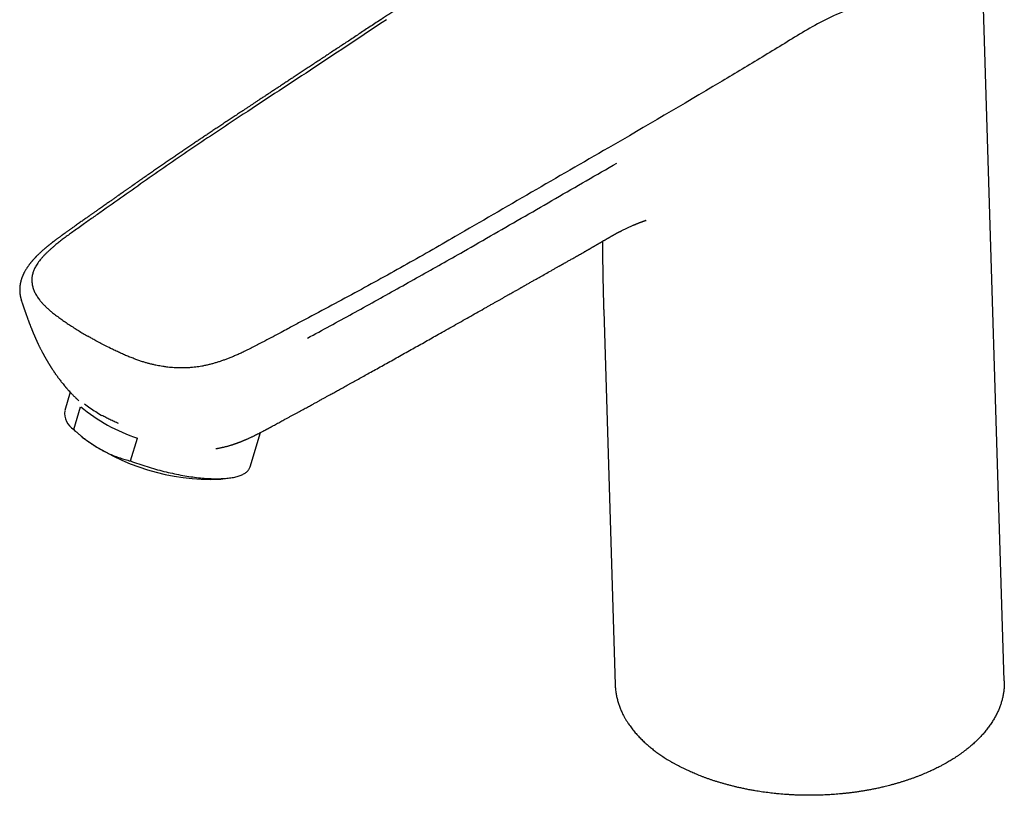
# Model space of a CAD drawing. Header units: millimetres. Extents: x 8 to 856, y 12 to 776.
# Tile 15 of 30: x 573 to 695, y 198 to 294. Entities that reach past the tile are written whole.
import ezdxf

# ---------------------------------------------------------------- set-up
doc = ezdxf.new("R2010")
doc.units = ezdxf.units.MM

msp = doc.modelspace()

# ---------------------------------------------------------------- linework, layer by layer
at = {"color": 7, "linetype": 'Continuous', "lineweight": 30}
for p, q in [((695.07, 211.97), (692.13, 307.47)), ((582.72, 270.24), (582.7, 270.23)), ((643.05, 265.11), (643.04, 265.1)), ((573.34, 259.05), (573.33, 259.06)), ((645.45, 257.78), (646.87, 211.48)), ((579.37, 247.71), (578.68, 245.44)), ((578.83, 248.32), (578.85, 248.3)), ((579.81, 243.1), (580.66, 245.93)), ((580.17, 242.77), (580.85, 242.17)), ((601.65, 238.47), (602.94, 242.73)), ((586.83, 239.21), (587.69, 242.04)), ((597.88, 236.94), (598.03, 236.96)), ((598.03, 236.96), (599.11, 237.11))]:
    msp.add_line(p, q, dxfattribs=at)
at = {"color": 7, "linetype": 'Continuous', "lineweight": 30, "flags": 128}
msp.add_lwpolyline([(586.83, 239.21), (587.08, 239.11), (587.34, 239.02), (587.59, 238.93), (587.85, 238.84), (588.11, 238.76), (588.36, 238.67), (588.62, 238.59), (588.88, 238.51), (589.14, 238.43), (589.41, 238.35), (589.67, 238.27), (589.93, 238.2), (590.19, 238.13), (590.45, 238.06), (590.72, 237.99), (590.98, 237.92), (591.24, 237.86), (591.5, 237.8), (591.76, 237.74), (592.02, 237.68), (592.28, 237.62), (592.54, 237.57), (592.79, 237.52), (593.05, 237.47), (593.3, 237.42), (593.55, 237.38), (593.8, 237.34), (594.05, 237.3), (594.29, 237.26), (594.54, 237.23), (594.78, 237.2), (595.02, 237.17), (595.25, 237.14), (595.49, 237.11), (595.72, 237.09), (595.95, 237.07), (596.17, 237.06), (596.4, 237.04), (596.62, 237.03), (596.83, 237.02), (597.04, 237.01), (597.25, 237.01), (597.46, 237.01), (597.66, 237.01), (597.86, 237.01), (598.05, 237.02), (598.24, 237.03), (598.42, 237.04), (598.6, 237.05), (598.78, 237.07), (598.95, 237.09), (599.12, 237.11), (599.28, 237.13), (599.44, 237.16), (599.59, 237.18), (599.74, 237.22), (599.89, 237.25), (600.03, 237.29), (600.16, 237.32), (600.29, 237.36), (600.41, 237.41), (600.53, 237.45), (600.64, 237.5), (600.75, 237.55), (600.85, 237.6), (600.94, 237.66), (601.04, 237.71), (601.12, 237.77), (601.2, 237.84), (601.27, 237.9), (601.34, 237.96), (601.4, 238.03), (601.46, 238.1), (601.51, 238.17), (601.55, 238.25), (601.59, 238.32), (601.62, 238.4), (601.65, 238.47)], dxfattribs=at)
at = {"color": 7, "linetype": 'Continuous', "lineweight": 30}
for centre, radius, start, end in [((581.23, 245.22), 2.56, 175.2632, 236.1457), ((594.57, 262.75), 21.83, 230.4209, 251.617), ((596.89, 264.05), 27.13, 233.772, 272.1042)]:
    msp.add_arc(centre, radius, start, end, dxfattribs=at)
for points, knots in [([(642.34, 309.73), (642.34, 309.73), (642.3, 309.7), (642.22, 309.64), (642.1, 309.56), (641.99, 309.48), (641.89, 309.42), (641.8, 309.36), (641.72, 309.31), (641.66, 309.26), (641.61, 309.23), (641.56, 309.2), (641.51, 309.16), (641.45, 309.13), (641.38, 309.08), (641.3, 309.02), (641.2, 308.96), (641.09, 308.89), (640.97, 308.81), (640.84, 308.73), (640.7, 308.64), (640.51, 308.51), (640.26, 308.36), (639.96, 308.17), (639.64, 307.96), (639.3, 307.75), (638.93, 307.52), (638.55, 307.28), (638.16, 307.03), (637.76, 306.77), (637.34, 306.5), (636.9, 306.22), (636.46, 305.94), (635.99, 305.64), (635.56, 305.36), (635.14, 305.09), (634.75, 304.84), (634.35, 304.59), (633.96, 304.33), (633.55, 304.07), (633.14, 303.81), (632.73, 303.54), (632.33, 303.28), (631.95, 303.04), (631.59, 302.8), (631.24, 302.57), (630.91, 302.37), (630.62, 302.17), (630.34, 301.99), (630.08, 301.82), (629.83, 301.66), (629.59, 301.51), (629.38, 301.37), (629.19, 301.25), (629.02, 301.14), (628.87, 301.04), (628.72, 300.94), (628.59, 300.86), (628.47, 300.78), (628.36, 300.71), (628.24, 300.63), (628.12, 300.55), (627.98, 300.46), (627.83, 300.37), (627.69, 300.28), (627.56, 300.19), (627.45, 300.12), (627.32, 300.04), (627.18, 299.95), (627.03, 299.85), (626.86, 299.74), (626.66, 299.61), (626.43, 299.46), (626.19, 299.3), (625.94, 299.14), (625.69, 298.98), (625.43, 298.81), (625.16, 298.63), (624.87, 298.45), (624.58, 298.26), (624.26, 298.05), (623.94, 297.84), (623.6, 297.62), (623.25, 297.39), (622.89, 297.16), (622.51, 296.91), (622.12, 296.65), (621.71, 296.39), (621.3, 296.12), (620.87, 295.84), (620.41, 295.54), (619.94, 295.23), (619.45, 294.91), (618.94, 294.58), (618.42, 294.23), (618.04, 293.98), (617.83, 293.84), (617.8, 293.82)], [0, 0, 0, 0, 0.000058, 0.005752, 0.010954, 0.015663, 0.01988, 0.023604, 0.026835, 0.02957, 0.031677, 0.033482, 0.03556, 0.037964, 0.040694, 0.044261, 0.048267, 0.052711, 0.057594, 0.062918, 0.068682, 0.074797, 0.086412, 0.098532, 0.111157, 0.125239, 0.139892, 0.155114, 0.170906, 0.187269, 0.204201, 0.221704, 0.239778, 0.258422, 0.277638, 0.293138, 0.30899, 0.325196, 0.341338, 0.356985, 0.374469, 0.39129, 0.407446, 0.422938, 0.437766, 0.451929, 0.465429, 0.477219, 0.488452, 0.499126, 0.509242, 0.5188, 0.5278, 0.535069, 0.541927, 0.548319, 0.55421, 0.5596, 0.564491, 0.56888, 0.573462, 0.578527, 0.584104, 0.590193, 0.596795, 0.601014, 0.605699, 0.610875, 0.616542, 0.622701, 0.629351, 0.637819, 0.646971, 0.656805, 0.667321, 0.677288, 0.6878, 0.698856, 0.710456, 0.722601, 0.735291, 0.748525, 0.762303, 0.776627, 0.791495, 0.806908, 0.822866, 0.839369, 0.856417, 0.87401, 0.892148, 0.911734, 0.931919, 0.952702, 0.974083, 0.996063, 1, 1, 1, 1]), ([(690.58, 308.01), (690.58, 307.92), (690.6, 307.28), (690.33, 306.1), (689.73, 304.52), (688.8, 302.97), (687.59, 301.5), (686.12, 300.1), (684.34, 298.84), (682.36, 297.7), (680.22, 296.7), (677.68, 295.81), (674.94, 294.82), (672.21, 293.53), (669.71, 292.05), (667.25, 290.54), (664.79, 289.04), (662.31, 287.55), (656.09, 283.84), (650.64, 280.66), (646.04, 277.97)], [0, 0, 0, 0, 0.00715, 0.046811, 0.086507, 0.126213, 0.165926, 0.205637, 0.245326, 0.285035, 0.324738, 0.364457, 0.415281, 0.466096, 0.516943, 0.567794, 0.61864, 0.669486, 0.720334, 1, 1, 1, 1]), ([(617.79, 293.83), (617.56, 293.68), (617.1, 293.37), (616.42, 292.92), (615.75, 292.48), (615.1, 292.05), (614.46, 291.63), (613.83, 291.21), (613.22, 290.81), (612.63, 290.42), (612.04, 290.03), (611.46, 289.65), (610.89, 289.27), (610.33, 288.9), (609.78, 288.54), (609.25, 288.19), (608.73, 287.84), (608.22, 287.51), (607.72, 287.18), (607.24, 286.86), (606.77, 286.55), (606.31, 286.25), (605.86, 285.95), (605.43, 285.67), (604.99, 285.38), (604.56, 285.1), (604.13, 284.81), (603.71, 284.53), (603.3, 284.27), (602.93, 284.02), (602.58, 283.79), (602.25, 283.57), (601.93, 283.36), (601.63, 283.16), (601.33, 282.96), (601.03, 282.76), (600.66, 282.52), (600.21, 282.22), (599.69, 281.88), (599.18, 281.54), (598.66, 281.19), (598.15, 280.85), (597.65, 280.52), (597.17, 280.2), (596.7, 279.88), (596.23, 279.57), (595.78, 279.27), (595.34, 278.97), (594.89, 278.67), (594.42, 278.35), (593.93, 278.02), (593.46, 277.7), (593, 277.39), (592.54, 277.08), (592.08, 276.76), (591.62, 276.44), (591.14, 276.12), (590.67, 275.79), (590.18, 275.46), (589.68, 275.11), (589.17, 274.76), (588.65, 274.4), (588.1, 274.02), (587.55, 273.63), (587.12, 273.33), (586.82, 273.13), (586.67, 273.02), (586.52, 272.92), (586.39, 272.82), (586.26, 272.74), (586.15, 272.65), (586.03, 272.57), (585.93, 272.5), (585.84, 272.44), (585.77, 272.39), (585.72, 272.36), (585.69, 272.33), (585.67, 272.32), (585.65, 272.31), (585.62, 272.29), (585.58, 272.26), (585.52, 272.22), (585.45, 272.17), (585.36, 272.1), (585.25, 272.02), (585.12, 271.94), (584.99, 271.84), (584.84, 271.74), (584.68, 271.62), (584.51, 271.5), (584.32, 271.37), (584.12, 271.23), (583.91, 271.08), (583.69, 270.93), (583.46, 270.77), (583.23, 270.6), (582.97, 270.43), (582.8, 270.3), (582.72, 270.24)], [0, 0, 0, 0, 0.0195608, 0.0387706, 0.0576293, 0.0761371, 0.0942938, 0.1117847, 0.128937, 0.1457507, 0.1622258, 0.1786881, 0.1947979, 0.2105552, 0.2259599, 0.2410121, 0.2557118, 0.270059, 0.2840536, 0.2976957, 0.3109853, 0.3239224, 0.336507, 0.3487391, 0.3606187, 0.3732791, 0.385513, 0.3973204, 0.4087013, 0.4196557, 0.4292441, 0.43848, 0.4473635, 0.4559771, 0.4644859, 0.4728946, 0.4812031, 0.4961754, 0.5108111, 0.5251102, 0.540057, 0.5546175, 0.5687914, 0.5825788, 0.5959797, 0.6091529, 0.62193, 0.6344652, 0.6472034, 0.660796, 0.674642, 0.6887415, 0.7015445, 0.7145496, 0.7277567, 0.7411658, 0.7547769, 0.7686313, 0.7825466, 0.7969011, 0.811695, 0.826928, 0.8426004, 0.858712, 0.8752628, 0.8801099, 0.8846637, 0.8888942, 0.8928013, 0.896385, 0.8996452, 0.9031307, 0.9061505, 0.9087046, 0.910793, 0.9124158, 0.9129545, 0.9134123, 0.9139732, 0.9148552, 0.9160587, 0.9175836, 0.9198378, 0.9225549, 0.9257348, 0.9293777, 0.9334835, 0.9377331, 0.9423861, 0.9474422, 0.9529016, 0.9587642, 0.96503, 0.9713071, 0.9779426, 0.9849366, 0.9922891, 1, 1, 1, 1]), ([(618.54, 293.85), (615.59, 291.89), (609.7, 287.97), (601.77, 282.79), (594.9, 278.23), (589.14, 274.26), (585.37, 271.59), (583.48, 270.26)], [0, 0, 0, 0, 0.250001, 0.500004, 0.666675, 0.833331, 1, 1, 1, 1]), ([(646.03, 277.98), (642.85, 276.15), (636.5, 272.49), (628.1, 267.59), (620.7, 263.34), (614.22, 259.79), (609.85, 257.46), (607.66, 256.3)], [0, 0, 0, 0, 0.250001, 0.500004, 0.666675, 0.833331, 1, 1, 1, 1]), ([(608.76, 254.42), (609.69, 254.92), (611.55, 255.93), (614.33, 257.45), (617.1, 258.98), (619.86, 260.52), (622.61, 262.06), (625.35, 263.6), (628.45, 265.36), (631.9, 267.34), (635.7, 269.53), (639.5, 271.72), (643.29, 273.91), (645.82, 275.37), (647.09, 276.1)], [0, 0, 0, 0, 0.071428, 0.1428554, 0.214283, 0.2857113, 0.3571402, 0.4285695, 0.4999988, 0.599999, 0.6999989, 0.7999992, 0.8999996, 1, 1, 1, 1]), ([(582.7, 270.23), (582.7, 270.23), (582.64, 270.19), (582.52, 270.11), (582.37, 270), (582.22, 269.9), (582.09, 269.8), (581.97, 269.72), (581.86, 269.64), (581.76, 269.57), (581.67, 269.51), (581.56, 269.43), (581.41, 269.33), (581.23, 269.2), (581.04, 269.06), (580.83, 268.92), (580.61, 268.76), (580.39, 268.6), (580.16, 268.44), (579.95, 268.29), (579.77, 268.16), (579.62, 268.06), (579.48, 267.96), (579.34, 267.86), (579.2, 267.76), (579.06, 267.67), (578.94, 267.58), (578.83, 267.5), (578.74, 267.44), (578.66, 267.38), (578.58, 267.32), (578.52, 267.28), (578.47, 267.24), (578.41, 267.2), (578.35, 267.16), (578.28, 267.11), (578.2, 267.04), (578.1, 266.97), (577.98, 266.89), (577.86, 266.8), (577.74, 266.71), (577.64, 266.63), (577.55, 266.57), (577.49, 266.52), (577.42, 266.47), (577.36, 266.42), (577.29, 266.37), (577.24, 266.33), (577.19, 266.29), (577.16, 266.26), (577.13, 266.24), (577.1, 266.22), (577.07, 266.2), (577.04, 266.17), (576.99, 266.13), (576.94, 266.1), (576.88, 266.05), (576.82, 265.99), (576.75, 265.94), (576.69, 265.9), (576.64, 265.85), (576.58, 265.8), (576.51, 265.75), (576.44, 265.69), (576.37, 265.63), (576.3, 265.57), (576.23, 265.51), (576.15, 265.44), (576.04, 265.35), (575.91, 265.23), (575.75, 265.09), (575.6, 264.95), (575.46, 264.81), (575.31, 264.67), (575.19, 264.55), (575.11, 264.46), (575.06, 264.41), (575.01, 264.37), (574.97, 264.31), (574.91, 264.25), (574.85, 264.19), (574.78, 264.12), (574.73, 264.05), (574.67, 263.99), (574.62, 263.93), (574.58, 263.88), (574.53, 263.82), (574.46, 263.74), (574.39, 263.65), (574.33, 263.57), (574.26, 263.48), (574.2, 263.39), (574.13, 263.31), (574.08, 263.23), (574.03, 263.15), (573.97, 263.06), (573.91, 262.97), (573.84, 262.85), (573.77, 262.74), (573.71, 262.63), (573.66, 262.54), (573.62, 262.45), (573.58, 262.39), (573.56, 262.33), (573.53, 262.28), (573.51, 262.22), (573.48, 262.15), (573.45, 262.08), (573.42, 262), (573.38, 261.92), (573.35, 261.83), (573.33, 261.75), (573.3, 261.66), (573.28, 261.58), (573.26, 261.52), (573.24, 261.46), (573.23, 261.41), (573.22, 261.35), (573.2, 261.29), (573.19, 261.22), (573.17, 261.15), (573.16, 261.07), (573.15, 260.99), (573.14, 260.92), (573.13, 260.85), (573.13, 260.8), (573.12, 260.74), (573.12, 260.68), (573.11, 260.62), (573.11, 260.53), (573.11, 260.45), (573.11, 260.36), (573.11, 260.28), (573.11, 260.2), (573.12, 260.13), (573.12, 260.06), (573.13, 260), (573.13, 259.94), (573.14, 259.89), (573.15, 259.83), (573.16, 259.77), (573.17, 259.69), (573.18, 259.62), (573.2, 259.55), (573.21, 259.49), (573.22, 259.44), (573.23, 259.39), (573.24, 259.34), (573.26, 259.29), (573.27, 259.24), (573.29, 259.19), (573.3, 259.15), (573.31, 259.1), (573.32, 259.07), (573.33, 259.05)], [0, 0, 0, 0, 0.0004926, 0.0132715, 0.0251911, 0.0362514, 0.0464523, 0.0552832, 0.0633501, 0.070653, 0.0772193, 0.0837834, 0.0963153, 0.1098864, 0.1244967, 0.1401464, 0.1568357, 0.1733503, 0.1907709, 0.2090975, 0.2203215, 0.2316524, 0.2423628, 0.2523905, 0.2634383, 0.273519, 0.2826322, 0.2907776, 0.2979547, 0.3041627, 0.3097271, 0.3141823, 0.3179931, 0.3221365, 0.3262535, 0.3315723, 0.3380942, 0.345821, 0.3546504, 0.3637845, 0.3730566, 0.3824664, 0.3874502, 0.3924717, 0.3975307, 0.4026273, 0.4076822, 0.4121519, 0.4154282, 0.4182005, 0.4204686, 0.4222834, 0.4244574, 0.4272162, 0.430593, 0.4345881, 0.4390117, 0.4448492, 0.4500119, 0.4544996, 0.4584549, 0.4627125, 0.4687782, 0.4751057, 0.4806718, 0.4857164, 0.4913838, 0.497797, 0.5045563, 0.5184434, 0.5316118, 0.5443794, 0.5570072, 0.569409, 0.5837296, 0.588413, 0.592684, 0.5966859, 0.6007873, 0.606119, 0.6124298, 0.6184862, 0.6243328, 0.6295414, 0.6343221, 0.6387481, 0.6434706, 0.6502384, 0.6575969, 0.6650455, 0.6720687, 0.6792467, 0.6862994, 0.6926012, 0.6984535, 0.7045718, 0.7134724, 0.7218513, 0.7310575, 0.7389157, 0.7467444, 0.7535457, 0.7580689, 0.7617355, 0.7655105, 0.7699128, 0.7749406, 0.7805262, 0.7865558, 0.7924694, 0.7987209, 0.8052108, 0.8117066, 0.8174325, 0.8223283, 0.8261084, 0.8296815, 0.833442, 0.837968, 0.8432346, 0.8484983, 0.8534263, 0.8596552, 0.8650705, 0.8695681, 0.8739584, 0.8773451, 0.8811636, 0.8860392, 0.8919963, 0.8985593, 0.904931, 0.9107896, 0.9160263, 0.9217313, 0.9266012, 0.9309368, 0.9347497, 0.9382196, 0.9422253, 0.9470157, 0.9523402, 0.9581213, 0.9634369, 0.9679894, 0.9711632, 0.9748853, 0.9791977, 0.9840999, 0.987675, 0.991005, 0.9938894, 0.9974014, 1, 1, 1, 1]), ([(583.48, 270.26), (583.09, 269.98), (582.3, 269.43), (581.07, 268.56), (580.06, 267.85), (579.27, 267.28), (578.76, 266.9), (578.27, 266.54), (577.82, 266.18), (577.44, 265.87), (577.13, 265.6), (576.87, 265.37), (576.61, 265.13), (576.36, 264.89), (576.11, 264.63), (575.87, 264.37), (575.65, 264.11), (575.45, 263.85), (575.27, 263.59), (575.12, 263.35), (575, 263.13), (574.91, 262.93), (574.82, 262.72), (574.75, 262.51), (574.69, 262.29), (574.64, 262.07), (574.62, 261.87), (574.61, 261.7), (574.61, 261.53), (574.62, 261.34), (574.65, 261.11), (574.69, 260.9), (574.75, 260.68), (574.82, 260.46), (574.91, 260.24), (575.01, 260.02), (575.12, 259.81), (575.25, 259.6), (575.39, 259.38), (575.56, 259.15), (575.76, 258.91), (575.99, 258.65), (576.24, 258.4), (576.53, 258.13), (576.84, 257.85), (577.15, 257.59), (577.43, 257.37), (577.77, 257.11), (578.19, 256.8), (578.72, 256.43), (579.26, 256.07), (579.82, 255.71), (580.38, 255.35), (580.96, 255), (581.35, 254.77), (581.55, 254.66)], [0, 0, 0, 0, 0.057774, 0.115548, 0.180088, 0.206499, 0.232908, 0.256401, 0.279893, 0.303404, 0.317337, 0.332052, 0.346768, 0.362303, 0.377838, 0.3935, 0.409162, 0.424207, 0.439251, 0.453598, 0.46478, 0.47597, 0.487158, 0.498337, 0.510463, 0.522595, 0.534721, 0.542383, 0.550045, 0.561968, 0.5739, 0.585834, 0.597758, 0.609861, 0.621972, 0.634085, 0.646189, 0.658687, 0.67119, 0.683689, 0.699655, 0.715621, 0.731832, 0.748044, 0.7675, 0.786957, 0.800209, 0.81346, 0.840002, 0.866545, 0.893116, 0.919824, 0.946545, 0.973266, 1, 1, 1, 1]), ([(643.06, 265.1), (643.06, 265.1), (643.09, 265.12), (643.14, 265.15), (643.2, 265.18), (643.26, 265.22), (643.31, 265.25), (643.36, 265.27), (643.39, 265.29), (643.43, 265.32), (643.47, 265.34), (643.52, 265.37), (643.58, 265.4), (643.64, 265.44), (643.7, 265.47), (643.76, 265.51), (643.82, 265.54), (643.87, 265.57), (643.91, 265.59), (643.95, 265.62), (644, 265.65), (644.07, 265.69), (644.14, 265.73), (644.21, 265.77), (644.28, 265.81), (644.33, 265.84), (644.36, 265.86), (644.4, 265.88), (644.42, 265.9), (644.45, 265.91), (644.48, 265.93), (644.52, 265.95), (644.57, 265.98), (644.63, 266.02), (644.69, 266.05), (644.74, 266.08), (644.79, 266.11), (644.84, 266.14), (644.89, 266.17), (644.94, 266.2), (645.01, 266.24), (645.08, 266.28), (645.15, 266.32), (645.21, 266.36), (645.27, 266.4), (645.33, 266.43), (645.4, 266.47), (645.46, 266.51), (645.54, 266.55), (645.61, 266.59), (645.69, 266.63), (645.75, 266.67), (645.82, 266.71), (645.88, 266.74), (645.94, 266.78), (646, 266.81), (646.05, 266.84), (646.1, 266.87), (646.13, 266.89), (646.17, 266.91), (646.2, 266.93), (646.23, 266.95), (646.27, 266.97), (646.3, 266.99), (646.36, 267.02), (646.42, 267.05), (646.49, 267.09), (646.56, 267.13), (646.62, 267.16), (646.68, 267.2), (646.74, 267.23), (646.8, 267.26), (646.86, 267.3), (646.93, 267.33), (647.01, 267.38), (647.09, 267.42), (647.17, 267.46), (647.24, 267.5), (647.31, 267.54), (647.37, 267.57), (647.42, 267.6), (647.48, 267.63), (647.54, 267.65), (647.59, 267.68), (647.65, 267.71), (647.74, 267.76), (647.87, 267.82), (648.05, 267.91), (648.23, 268), (648.4, 268.08), (648.57, 268.16), (648.75, 268.24), (648.92, 268.32), (649.05, 268.37), (649.13, 268.41), (649.17, 268.43), (649.2, 268.44), (649.24, 268.46), (649.27, 268.47), (649.31, 268.49), (649.35, 268.5), (649.39, 268.52), (649.43, 268.54), (649.47, 268.56), (649.54, 268.58), (649.62, 268.61), (649.69, 268.64), (649.75, 268.67), (649.81, 268.69), (649.87, 268.72), (649.94, 268.74), (650.01, 268.77), (650.08, 268.8), (650.14, 268.82), (650.2, 268.84), (650.23, 268.85), (650.26, 268.86), (650.27, 268.87), (650.28, 268.87), (650.29, 268.87), (650.3, 268.88), (650.31, 268.88), (650.32, 268.89), (650.34, 268.89), (650.35, 268.9), (650.37, 268.9), (650.38, 268.91), (650.4, 268.91), (650.41, 268.92), (650.42, 268.92), (650.43, 268.92), (650.44, 268.92), (650.44, 268.93), (650.45, 268.93), (650.47, 268.93), (650.48, 268.94), (650.49, 268.94), (650.5, 268.94), (650.5, 268.95), (650.51, 268.95), (650.52, 268.95), (650.53, 268.95), (650.54, 268.96), (650.55, 268.96), (650.58, 268.97), (650.6, 268.98), (650.63, 268.98), (650.66, 268.99), (650.67, 269), (650.68, 269), (650.67, 269), (650.66, 268.99), (650.64, 268.99), (650.63, 268.99), (650.64, 268.99), (650.64, 268.99), (650.65, 268.99), (650.66, 268.99), (650.67, 268.99), (650.68, 269), (650.68, 269), (650.69, 269), (650.69, 269), (650.7, 269), (650.7, 269), (650.7, 269), (650.7, 269), (650.7, 269)], [0, 0, 0, 0, 0.001803, 0.0077402, 0.0137387, 0.0197884, 0.0251449, 0.0295436, 0.0329828, 0.0359523, 0.0399789, 0.0450616, 0.0506081, 0.0564584, 0.062614, 0.0689356, 0.0746392, 0.0792633, 0.0828041, 0.0865249, 0.0919153, 0.0986313, 0.1055247, 0.1125418, 0.1196722, 0.1237116, 0.1272495, 0.1302842, 0.1328141, 0.1349177, 0.1375961, 0.1411531, 0.1473959, 0.1535979, 0.159148, 0.1640427, 0.1691395, 0.1735385, 0.1781232, 0.1838354, 0.1902235, 0.1969243, 0.2049653, 0.2116423, 0.2176113, 0.2235695, 0.2299152, 0.2371295, 0.2448525, 0.2529071, 0.2611413, 0.2683348, 0.2748044, 0.2811567, 0.2878155, 0.2953801, 0.3013169, 0.3057807, 0.3101296, 0.3140863, 0.317731, 0.3212614, 0.3249268, 0.3289237, 0.3340014, 0.3438207, 0.3513171, 0.3585894, 0.366124, 0.3729993, 0.3808818, 0.387533, 0.3957407, 0.4039734, 0.4136574, 0.4243735, 0.4346661, 0.4444933, 0.4537166, 0.4603584, 0.4683546, 0.4748943, 0.4820788, 0.4879228, 0.4952663, 0.5008587, 0.5200345, 0.5425502, 0.56197, 0.5811633, 0.6000303, 0.6207309, 0.6400674, 0.6591906, 0.6631088, 0.6674281, 0.6718374, 0.6757534, 0.6797445, 0.6836856, 0.6882459, 0.6927642, 0.6970575, 0.7005226, 0.7089984, 0.7187786, 0.7276621, 0.7333889, 0.739333, 0.7477019, 0.7559471, 0.7634208, 0.7719244, 0.7797161, 0.785923, 0.7911225, 0.7956452, 0.7997566, 0.8043775, 0.8100178, 0.8147376, 0.8182624, 0.8213273, 0.8248194, 0.8294182, 0.8346299, 0.8387968, 0.8431811, 0.8486916, 0.8524262, 0.8553736, 0.8577674, 0.8601127, 0.8629154, 0.8676452, 0.8719687, 0.8755652, 0.8787313, 0.8820497, 0.8859558, 0.8905924, 0.8948794, 0.8984777, 0.9032074, 0.9091671, 0.9144399, 0.9194134, 0.9257497, 0.9285463, 0.9313725, 0.9346758, 0.938695, 0.9426937, 0.9458068, 0.9488642, 0.9527918, 0.9576926, 0.9620475, 0.9651655, 0.9682224, 0.9728955, 0.9786344, 0.9843612, 0.9888009, 0.9929329, 0.9971665, 1, 1, 1, 1]), ([(645.28, 266.4), (645.29, 266.33), (645.29, 266.22), (645.29, 266.06), (645.29, 265.92), (645.29, 265.79), (645.29, 265.66), (645.3, 265.53), (645.3, 265.39), (645.3, 265.25), (645.3, 265.11), (645.3, 264.95), (645.31, 264.79), (645.31, 264.62), (645.31, 264.46), (645.31, 264.32), (645.31, 264.2), (645.32, 264.1), (645.32, 264.03), (645.32, 263.95), (645.32, 263.86), (645.32, 263.77), (645.32, 263.69), (645.32, 263.61), (645.32, 263.51), (645.33, 263.39), (645.33, 263.28), (645.33, 263.16), (645.33, 263.04), (645.33, 262.9), (645.34, 262.75), (645.34, 262.6), (645.34, 262.45), (645.34, 262.3), (645.35, 262.16), (645.35, 261.95), (645.35, 261.65), (645.36, 261.26), (645.37, 260.86), (645.38, 260.46), (645.39, 260.05), (645.4, 259.73), (645.4, 259.48), (645.41, 259.31), (645.41, 259.14), (645.42, 258.97), (645.42, 258.8), (645.43, 258.62), (645.43, 258.42), (645.44, 258.25), (645.44, 258.13), (645.44, 258.07), (645.44, 258.01), (645.44, 257.97), (645.45, 257.93), (645.45, 257.88), (645.45, 257.82), (645.45, 257.77), (645.45, 257.74)], [0, 0, 0, 0, 0.024788, 0.043088, 0.05985, 0.075409, 0.090639, 0.105819, 0.122766, 0.139749, 0.156769, 0.174259, 0.193951, 0.214294, 0.233823, 0.253217, 0.264789, 0.276156, 0.285231, 0.292689, 0.303939, 0.315771, 0.323706, 0.332342, 0.344873, 0.358561, 0.372327, 0.385784, 0.39923, 0.416374, 0.433521, 0.450707, 0.468594, 0.485097, 0.500972, 0.516849, 0.558959, 0.603572, 0.649066, 0.694459, 0.739992, 0.783845, 0.803488, 0.823352, 0.843244, 0.861382, 0.880129, 0.899172, 0.924175, 0.948661, 0.955879, 0.963489, 0.971255, 0.974673, 0.978479, 0.983943, 0.991117, 1, 1, 1, 1]), ([(605.82, 244.29), (605.87, 244.32), (606.04, 244.41), (606.32, 244.56), (606.66, 244.74), (606.99, 244.92), (607.31, 245.09), (607.61, 245.26), (607.91, 245.42), (608.2, 245.57), (608.48, 245.73), (608.74, 245.87), (608.99, 246.01), (609.22, 246.13), (609.44, 246.25), (609.63, 246.36), (609.81, 246.46), (609.97, 246.54), (610.12, 246.62), (610.24, 246.69), (610.36, 246.76), (610.48, 246.82), (610.61, 246.9), (610.77, 246.98), (610.95, 247.08), (611.11, 247.17), (611.27, 247.26), (611.45, 247.36), (611.65, 247.47), (611.89, 247.6), (612.13, 247.73), (612.37, 247.86), (612.61, 247.99), (612.86, 248.13), (613.12, 248.28), (613.4, 248.43), (613.68, 248.59), (613.98, 248.75), (614.39, 248.98), (614.92, 249.27), (615.57, 249.63), (616.26, 250.02), (616.99, 250.42), (617.77, 250.85), (618.55, 251.29), (619.36, 251.74), (620.17, 252.2), (620.99, 252.65), (621.79, 253.11), (622.59, 253.55), (623.39, 254), (624.18, 254.45), (625.35, 255.1), (626.87, 255.96), (628.75, 257.02), (630.11, 257.79), (630.96, 258.27), (631.31, 258.47), (631.66, 258.66), (632, 258.86), (632.33, 259.04), (632.64, 259.22), (632.95, 259.39), (633.25, 259.56), (633.54, 259.73), (633.82, 259.89), (634.08, 260.03), (634.31, 260.16), (634.5, 260.27), (634.67, 260.37), (634.83, 260.46), (634.98, 260.54), (635.1, 260.61), (635.2, 260.67), (635.28, 260.71), (635.38, 260.76), (635.48, 260.82), (635.59, 260.88), (635.71, 260.96), (635.86, 261.04), (636.04, 261.14), (636.22, 261.24), (636.42, 261.36), (636.62, 261.47), (636.81, 261.58), (637, 261.68), (637.19, 261.79), (637.37, 261.89), (637.95, 262.22), (638.53, 262.55), (639.1, 262.87), (639.28, 262.97), (639.45, 263.06), (639.61, 263.16), (639.76, 263.24), (639.87, 263.3), (639.96, 263.35), (640.02, 263.39), (640.08, 263.42), (640.14, 263.45), (640.19, 263.48), (640.24, 263.51), (640.3, 263.55), (640.38, 263.59), (640.47, 263.64), (640.57, 263.7), (640.69, 263.76), (640.82, 263.84), (640.98, 263.93), (641.15, 264.02), (641.33, 264.13), (641.53, 264.24), (641.75, 264.36), (641.97, 264.49), (642.21, 264.62), (642.46, 264.76), (642.72, 264.9), (642.91, 265.01), (643.03, 265.08), (643.05, 265.09)], [0, 0, 0, 0, 0.003832, 0.013291, 0.022375, 0.031085, 0.03942, 0.04738, 0.054965, 0.062876, 0.070334, 0.077337, 0.083887, 0.089984, 0.095626, 0.100815, 0.105549, 0.10983, 0.113657, 0.116977, 0.120074, 0.123074, 0.125977, 0.131006, 0.135714, 0.1401, 0.144181, 0.14834, 0.154172, 0.160441, 0.167146, 0.173205, 0.179581, 0.186274, 0.193284, 0.200611, 0.208256, 0.216184, 0.224208, 0.241235, 0.258551, 0.276157, 0.296516, 0.317249, 0.338356, 0.359837, 0.381693, 0.403922, 0.425224, 0.446716, 0.468144, 0.489505, 0.510799, 0.561851, 0.612511, 0.66278, 0.672215, 0.681637, 0.691044, 0.700313, 0.709191, 0.717671, 0.725755, 0.734188, 0.74214, 0.749611, 0.756602, 0.763111, 0.768031, 0.772636, 0.776926, 0.7809, 0.784558, 0.786783, 0.788978, 0.791425, 0.794141, 0.797124, 0.800376, 0.804631, 0.809273, 0.8143, 0.819714, 0.825513, 0.830341, 0.835402, 0.84054, 0.845672, 0.8508, 0.887731, 0.892548, 0.897361, 0.902114, 0.906522, 0.910544, 0.914181, 0.916002, 0.917708, 0.9193, 0.920776, 0.922139, 0.923455, 0.92504, 0.927138, 0.929609, 0.932451, 0.935665, 0.939251, 0.943461, 0.94809, 0.953136, 0.958601, 0.964485, 0.970786, 0.977111, 0.983807, 0.990876, 0.998316, 1, 1, 1, 1]), ([(573.33, 259.05), (573.33, 259.03), (573.36, 258.97), (573.39, 258.86), (573.43, 258.75), (573.46, 258.64), (573.5, 258.54), (573.52, 258.46), (573.55, 258.38), (573.57, 258.32), (573.59, 258.27), (573.6, 258.22), (573.63, 258.16), (573.65, 258.08), (573.68, 258), (573.71, 257.92), (573.74, 257.84), (573.76, 257.76), (573.78, 257.69), (573.81, 257.63), (573.83, 257.58), (573.85, 257.51), (573.87, 257.44), (573.9, 257.37), (573.93, 257.28), (573.97, 257.17), (574.02, 257.04), (574.06, 256.92), (574.11, 256.79), (574.16, 256.66), (574.2, 256.55), (574.23, 256.46), (574.25, 256.4), (574.27, 256.34), (574.3, 256.28), (574.33, 256.21), (574.35, 256.14), (574.37, 256.08), (574.4, 256.03), (574.42, 255.96), (574.46, 255.87), (574.49, 255.79), (574.52, 255.71), (574.55, 255.64), (574.58, 255.57), (574.61, 255.5), (574.64, 255.42), (574.68, 255.33), (574.71, 255.25), (574.74, 255.16), (574.78, 255.08), (574.81, 255), (574.85, 254.92), (574.89, 254.83), (574.93, 254.73), (574.97, 254.63), (575.02, 254.53), (575.06, 254.44), (575.1, 254.35), (575.14, 254.26), (575.17, 254.19), (575.19, 254.13), (575.22, 254.08), (575.25, 254.01), (575.29, 253.93), (575.33, 253.84), (575.37, 253.75), (575.42, 253.66), (575.47, 253.54), (575.53, 253.41), (575.6, 253.28), (575.66, 253.15), (575.73, 253.03), (575.8, 252.89), (575.86, 252.76), (575.92, 252.65), (575.97, 252.57), (576, 252.5), (576.04, 252.43), (576.07, 252.37), (576.11, 252.3), (576.14, 252.24), (576.18, 252.18), (576.2, 252.13), (576.23, 252.08), (576.26, 252.03), (576.3, 251.96), (576.33, 251.9), (576.37, 251.84), (576.4, 251.78), (576.43, 251.73), (576.46, 251.68), (576.5, 251.62), (576.54, 251.55), (576.58, 251.48), (576.62, 251.41), (576.65, 251.35), (576.69, 251.29), (576.72, 251.24), (576.76, 251.17), (576.81, 251.1), (576.86, 251.02), (576.91, 250.94), (576.96, 250.86), (577, 250.8), (577.04, 250.73), (577.09, 250.66), (577.14, 250.58), (577.21, 250.48), (577.28, 250.37), (577.35, 250.26), (577.42, 250.16), (577.49, 250.07), (577.55, 249.97), (577.62, 249.88), (577.69, 249.78), (577.77, 249.67), (577.85, 249.56), (577.92, 249.47), (577.99, 249.37), (578.08, 249.25), (578.19, 249.11), (578.33, 248.92), (578.5, 248.72), (578.62, 248.57), (578.71, 248.46), (578.74, 248.43), (578.78, 248.38), (578.81, 248.35), (578.83, 248.32), (578.83, 248.32)], [0, 0, 0, 0, 0.00608, 0.018371, 0.029162, 0.038602, 0.04768, 0.05657, 0.063392, 0.069109, 0.073285, 0.077644, 0.083415, 0.090601, 0.098444, 0.10617, 0.11378, 0.121205, 0.127441, 0.132288, 0.137373, 0.143544, 0.150226, 0.156875, 0.163493, 0.175682, 0.187157, 0.198481, 0.21, 0.222149, 0.234741, 0.24067, 0.24616, 0.251267, 0.257054, 0.264131, 0.270288, 0.27537, 0.280308, 0.286076, 0.294782, 0.302744, 0.30976, 0.316087, 0.322753, 0.328794, 0.336268, 0.344656, 0.352537, 0.359056, 0.366771, 0.374494, 0.382079, 0.389808, 0.39843, 0.408232, 0.417377, 0.425868, 0.434058, 0.442436, 0.44845, 0.453756, 0.458372, 0.463895, 0.472087, 0.479868, 0.488233, 0.496168, 0.506621, 0.518841, 0.531554, 0.54256, 0.55379, 0.566435, 0.578894, 0.589802, 0.596803, 0.602073, 0.608405, 0.615012, 0.620214, 0.627179, 0.631821, 0.635543, 0.640088, 0.645425, 0.651279, 0.657416, 0.663113, 0.66783, 0.672471, 0.677443, 0.683116, 0.68926, 0.695712, 0.702334, 0.707791, 0.71297, 0.718231, 0.723739, 0.730798, 0.738873, 0.746547, 0.753398, 0.759431, 0.765588, 0.771645, 0.778004, 0.789013, 0.800057, 0.810172, 0.819145, 0.828268, 0.836982, 0.845783, 0.855723, 0.866298, 0.876713, 0.886383, 0.89511, 0.903466, 0.92104, 0.938934, 0.957024, 0.981225, 0.984978, 0.988606, 0.992653, 0.99839, 1, 1, 1, 1]), ([(607.66, 256.3), (607.22, 256.06), (606.49, 255.67), (605.44, 255.1), (604.49, 254.6), (603.61, 254.13), (602.86, 253.74), (602.24, 253.41), (601.7, 253.14), (601.26, 252.92), (600.86, 252.73), (600.41, 252.52), (599.94, 252.31), (599.48, 252.12), (599.06, 251.94), (598.64, 251.78), (598.23, 251.64), (597.83, 251.5), (597.42, 251.37), (597, 251.25), (596.57, 251.14), (596.12, 251.04), (595.69, 250.95), (595.29, 250.88), (594.91, 250.83), (594.57, 250.79), (594.28, 250.77), (594, 250.75), (593.68, 250.73), (593.33, 250.73), (592.97, 250.73), (592.6, 250.74), (592.23, 250.76), (591.84, 250.78), (591.43, 250.83), (591.03, 250.88), (590.65, 250.94), (590.31, 251), (589.95, 251.07), (589.56, 251.16), (589.14, 251.26), (588.73, 251.38), (588.3, 251.51), (587.85, 251.66), (587.38, 251.83), (586.88, 252.02), (586.36, 252.23), (585.84, 252.46), (585.33, 252.69), (584.84, 252.92), (584.27, 253.2), (583.67, 253.5), (583.02, 253.84), (582.46, 254.14), (581.97, 254.42), (581.69, 254.58), (581.55, 254.66)], [0, 0, 0, 0, 0.056784, 0.092275, 0.134867, 0.177459, 0.203495, 0.229531, 0.255565, 0.269776, 0.283987, 0.303648, 0.323308, 0.33998, 0.356653, 0.371901, 0.387149, 0.401517, 0.415888, 0.430255, 0.445511, 0.460773, 0.476026, 0.488401, 0.500782, 0.513155, 0.52097, 0.528785, 0.540246, 0.551717, 0.56319, 0.574653, 0.587068, 0.599488, 0.611903, 0.627557, 0.638888, 0.650223, 0.661554, 0.676027, 0.6905, 0.705206, 0.719913, 0.737573, 0.755233, 0.774195, 0.79509, 0.815984, 0.836923, 0.857863, 0.876918, 0.907666, 0.934589, 0.961512, 0.980756, 1, 1, 1, 1]), ([(578.84, 248.3), (578.86, 248.28), (578.89, 248.25), (578.93, 248.21), (578.96, 248.17), (578.98, 248.15), (579, 248.13), (579.05, 248.07), (579.15, 247.95), (579.29, 247.8), (579.43, 247.65), (579.55, 247.52), (579.66, 247.4), (579.77, 247.29), (579.88, 247.19), (579.97, 247.1), (580.06, 247.01), (580.13, 246.95), (580.16, 246.91), (580.18, 246.9)], [0, 0, 0, 0, 0.038716, 0.068435, 0.089169, 0.104873, 0.120994, 0.137558, 0.21722, 0.361967, 0.450587, 0.538434, 0.631763, 0.704996, 0.78, 0.854492, 0.918902, 0.965995, 1, 1, 1, 1]), ([(580.18, 246.9), (580.21, 246.87), (580.28, 246.8), (580.36, 246.73), (580.41, 246.68), (580.42, 246.67)], [0, 0, 0, 0, 0.390485, 0.891125, 1, 1, 1, 1]), ([(581.12, 246.29), (581.35, 246.12), (581.8, 245.79), (582.52, 245.32), (583.01, 245.01), (583.26, 244.86)], [0, 0, 0, 0, 0.332699, 0.66604, 1, 1, 1, 1]), ([(585.36, 243.84), (585.18, 243.92), (584.81, 244.08), (584.28, 244.33), (583.76, 244.59), (583.43, 244.77), (583.26, 244.86)], [0, 0, 0, 0, 0.252394, 0.503466, 0.752814, 1, 1, 1, 1]), ([(597.82, 240.81), (597.86, 240.82), (597.94, 240.83), (598.05, 240.86), (598.15, 240.88), (598.24, 240.9), (598.35, 240.92), (598.47, 240.95), (598.6, 240.98), (598.74, 241.02), (598.88, 241.06), (599.03, 241.1), (599.17, 241.14), (599.28, 241.17), (599.36, 241.2), (599.4, 241.21), (599.45, 241.23), (599.51, 241.24), (599.57, 241.26), (599.62, 241.28), (599.67, 241.3), (599.72, 241.32), (599.78, 241.34), (599.84, 241.36), (599.9, 241.38), (599.95, 241.4), (599.99, 241.41), (600.04, 241.43), (600.1, 241.45), (600.17, 241.48), (600.24, 241.5), (600.3, 241.53), (600.35, 241.55), (600.39, 241.56), (600.44, 241.58), (600.49, 241.6), (600.54, 241.62), (600.6, 241.64), (600.67, 241.67), (600.76, 241.71), (600.86, 241.75), (600.96, 241.79), (601.06, 241.84), (601.18, 241.88), (601.3, 241.94), (601.43, 242), (601.57, 242.06), (601.7, 242.12), (601.83, 242.18), (601.96, 242.24), (602.08, 242.3), (602.19, 242.35), (602.29, 242.4), (602.38, 242.45), (602.48, 242.5), (602.6, 242.56), (602.74, 242.63), (602.91, 242.72), (603.09, 242.81), (603.24, 242.89), (603.36, 242.95), (603.45, 243), (603.55, 243.05), (603.64, 243.1), (603.72, 243.15), (603.8, 243.19), (603.86, 243.22), (603.91, 243.25), (603.96, 243.27), (604.01, 243.3), (604.09, 243.34), (604.17, 243.39), (604.32, 243.47), (604.53, 243.59), (604.8, 243.73), (605.06, 243.88), (605.33, 244.02), (605.58, 244.16), (605.75, 244.25), (605.82, 244.29)], [0, 0, 0, 0, 0.012707, 0.024508, 0.03454, 0.043817, 0.054853, 0.067695, 0.083428, 0.096296, 0.115015, 0.129826, 0.143563, 0.161556, 0.166139, 0.17085, 0.176192, 0.18225, 0.189075, 0.195992, 0.201484, 0.206506, 0.212996, 0.220982, 0.227783, 0.232595, 0.237294, 0.243003, 0.249724, 0.25745, 0.266182, 0.274586, 0.279485, 0.283568, 0.28871, 0.295014, 0.301352, 0.306438, 0.315244, 0.327877, 0.339075, 0.34976, 0.363729, 0.376843, 0.390863, 0.408889, 0.425208, 0.440371, 0.458005, 0.474788, 0.48913, 0.502972, 0.515846, 0.526564, 0.53836, 0.551752, 0.57256, 0.594894, 0.618414, 0.641823, 0.654225, 0.666754, 0.679413, 0.692096, 0.703468, 0.713121, 0.721543, 0.728002, 0.734, 0.74167, 0.751515, 0.76321, 0.776499, 0.813721, 0.852718, 0.88903, 0.926821, 0.966141, 1, 1, 1, 1]), ([(579.81, 243.1), (579.87, 243.03), (580.05, 242.87), (580.34, 242.62), (580.68, 242.33), (581.03, 242.05), (581.4, 241.76), (581.77, 241.5), (582.13, 241.25), (582.47, 241.03), (582.81, 240.82), (583.16, 240.62), (583.52, 240.43), (583.9, 240.24), (584.26, 240.08), (584.6, 239.93), (584.91, 239.8), (585.23, 239.69), (585.54, 239.58), (585.86, 239.47), (586.19, 239.38), (586.51, 239.29), (586.72, 239.23), (586.83, 239.21)], [0, 0, 0, 0, 0.032291, 0.083635, 0.135, 0.189592, 0.244216, 0.302069, 0.353441, 0.402049, 0.450686, 0.500229, 0.549804, 0.603115, 0.656465, 0.699263, 0.742079, 0.784964, 0.827864, 0.870854, 0.913857, 0.956923, 1, 1, 1, 1]), ([(597.4, 240.74), (597.4, 240.74), (597.41, 240.74), (597.44, 240.74), (597.49, 240.75), (597.56, 240.76), (597.62, 240.77), (597.69, 240.79), (597.75, 240.8), (597.8, 240.81), (597.82, 240.81)], [0, 0, 0, 0, 0.02786, 0.106224, 0.196774, 0.383806, 0.532736, 0.662737, 0.839387, 1, 1, 1, 1]), ([(646.87, 211.48), (646.88, 211.39), (646.88, 211.22), (646.91, 210.95), (646.94, 210.68), (646.98, 210.42), (647.02, 210.16), (647.08, 209.91), (647.14, 209.67), (647.2, 209.43), (647.27, 209.19), (647.35, 208.96), (647.44, 208.72), (647.53, 208.49), (647.63, 208.27), (647.73, 208.04), (647.85, 207.8), (647.99, 207.53), (648.16, 207.23), (648.34, 206.94), (648.52, 206.66), (648.71, 206.4), (648.89, 206.16), (649.07, 205.91), (649.26, 205.68), (649.46, 205.45), (649.65, 205.24), (649.85, 205.02), (650.06, 204.81), (650.27, 204.6), (650.48, 204.4), (650.7, 204.2), (650.92, 204.01), (651.15, 203.82), (651.44, 203.58), (651.81, 203.29), (652.2, 203), (652.52, 202.77), (652.79, 202.6), (653.05, 202.42), (653.33, 202.24), (653.62, 202.07), (653.83, 201.95), (653.93, 201.89)], [0, 0, 0, 0, 0.02494, 0.049792, 0.074645, 0.099535, 0.124424, 0.147332, 0.17024, 0.193177, 0.216113, 0.238257, 0.260401, 0.282569, 0.304738, 0.325922, 0.34711, 0.376288, 0.405465, 0.434701, 0.463937, 0.488777, 0.513618, 0.538496, 0.563373, 0.586272, 0.60917, 0.632097, 0.655023, 0.677157, 0.699291, 0.721451, 0.74361, 0.764784, 0.785964, 0.825954, 0.865982, 0.887726, 0.90947, 0.931239, 0.953007, 0.9765, 1, 1, 1, 1]), ([(695.07, 211.97), (695.07, 211.91), (695.07, 211.76), (695.07, 211.53), (695.06, 211.29), (695.04, 211.04), (695.02, 210.8), (694.99, 210.56), (694.95, 210.33), (694.9, 210.09), (694.85, 209.86), (694.8, 209.63), (694.71, 209.34), (694.62, 209.05), (694.52, 208.76), (694.43, 208.54), (694.34, 208.32), (694.23, 208.09), (694.12, 207.86), (694, 207.63), (693.88, 207.4), (693.74, 207.17), (693.6, 206.94), (693.45, 206.71), (693.29, 206.48), (693.13, 206.26), (692.97, 206.04), (692.8, 205.82), (692.62, 205.61), (692.44, 205.4), (692.25, 205.2), (692.02, 204.95), (691.72, 204.65), (691.35, 204.29), (690.99, 203.98), (690.68, 203.72), (690.43, 203.52), (690.16, 203.31), (689.89, 203.11), (689.62, 202.91), (689.33, 202.71), (689.04, 202.52), (688.68, 202.29), (688.24, 202.02), (687.78, 201.75), (687.37, 201.53), (686.94, 201.31), (686.53, 201.1), (686.14, 200.91), (685.83, 200.77), (685.51, 200.63), (685.19, 200.49), (684.85, 200.35), (684.51, 200.22), (684.16, 200.08), (683.81, 199.95), (683.45, 199.82), (683.08, 199.7), (682.71, 199.58), (682.34, 199.46), (681.97, 199.35), (681.61, 199.24), (681.24, 199.14), (680.87, 199.04), (680.5, 198.95), (680.1, 198.85), (679.64, 198.74), (679.13, 198.63), (678.62, 198.53), (678.13, 198.44), (677.66, 198.36), (677.22, 198.29), (676.77, 198.22), (676.34, 198.16), (675.91, 198.11), (675.5, 198.06), (675.08, 198.02), (674.66, 197.98), (674.25, 197.94), (673.85, 197.91), (673.44, 197.89), (673.04, 197.86), (672.64, 197.85), (672.2, 197.83), (671.71, 197.82), (671.17, 197.81), (670.63, 197.81), (670.11, 197.82), (669.63, 197.83), (669.17, 197.85), (668.71, 197.87), (668.26, 197.9), (667.83, 197.93), (667.41, 197.97), (666.99, 198), (666.58, 198.05), (666.17, 198.09), (665.77, 198.14), (665.37, 198.19), (664.98, 198.25), (664.59, 198.31), (664.17, 198.38), (663.7, 198.46), (663.19, 198.56), (662.68, 198.66), (662.19, 198.77), (661.74, 198.87), (661.32, 198.98), (660.9, 199.09), (660.5, 199.2), (660.1, 199.31), (659.73, 199.42), (659.35, 199.54), (658.99, 199.65), (658.63, 199.78), (658.28, 199.9), (657.93, 200.02), (657.6, 200.15), (657.27, 200.28), (656.85, 200.45), (656.35, 200.66), (655.86, 200.89), (655.46, 201.08), (655.15, 201.23), (654.85, 201.38), (654.55, 201.54), (654.24, 201.71), (654.03, 201.83), (653.93, 201.89)], [0, 0, 0, 0, 0.0058896, 0.0132999, 0.0207102, 0.0281299, 0.0355495, 0.0427127, 0.0498758, 0.0570472, 0.0642186, 0.071071, 0.0779252, 0.0910104, 0.0979241, 0.1048378, 0.1117589, 0.11868, 0.1259963, 0.1333126, 0.1406377, 0.1479629, 0.155378, 0.1627932, 0.1702177, 0.1776423, 0.18481, 0.1919777, 0.1991538, 0.2063299, 0.2131868, 0.2200454, 0.2316879, 0.2448006, 0.2579258, 0.265617, 0.2733081, 0.2810094, 0.2887108, 0.2965035, 0.3042962, 0.3120996, 0.3199029, 0.3327261, 0.3455614, 0.3539609, 0.3623638, 0.375469, 0.3823933, 0.3893177, 0.3962494, 0.4031812, 0.4105088, 0.4178363, 0.4251726, 0.4325089, 0.439935, 0.4473611, 0.4547963, 0.4622316, 0.4694094, 0.4765872, 0.4837733, 0.4909595, 0.497826, 0.5046944, 0.5141437, 0.5235931, 0.5330619, 0.5425306, 0.5505755, 0.5586204, 0.5666769, 0.5747335, 0.5821485, 0.5895635, 0.5969876, 0.6044116, 0.6115787, 0.6187457, 0.625921, 0.6330963, 0.6399523, 0.6468103, 0.656252, 0.6656937, 0.6751548, 0.684616, 0.6926546, 0.7006933, 0.7087438, 0.7167942, 0.7242039, 0.7316136, 0.7390325, 0.7464513, 0.7536136, 0.760776, 0.7679465, 0.7751171, 0.7819688, 0.7888224, 0.7982597, 0.8076971, 0.8171535, 0.8266099, 0.8346446, 0.8426794, 0.8507261, 0.8587728, 0.8661792, 0.8735857, 0.8810013, 0.888417, 0.8955763, 0.9027356, 0.9099031, 0.9170706, 0.9239193, 0.9307699, 0.9437048, 0.9566518, 0.9636849, 0.9707181, 0.9777591, 0.9848001, 0.9923988, 1, 1, 1, 1])]:
    msp.add_open_spline(points, degree=3, knots=knots, dxfattribs=at)

doc.saveas('drawing.dxf')
